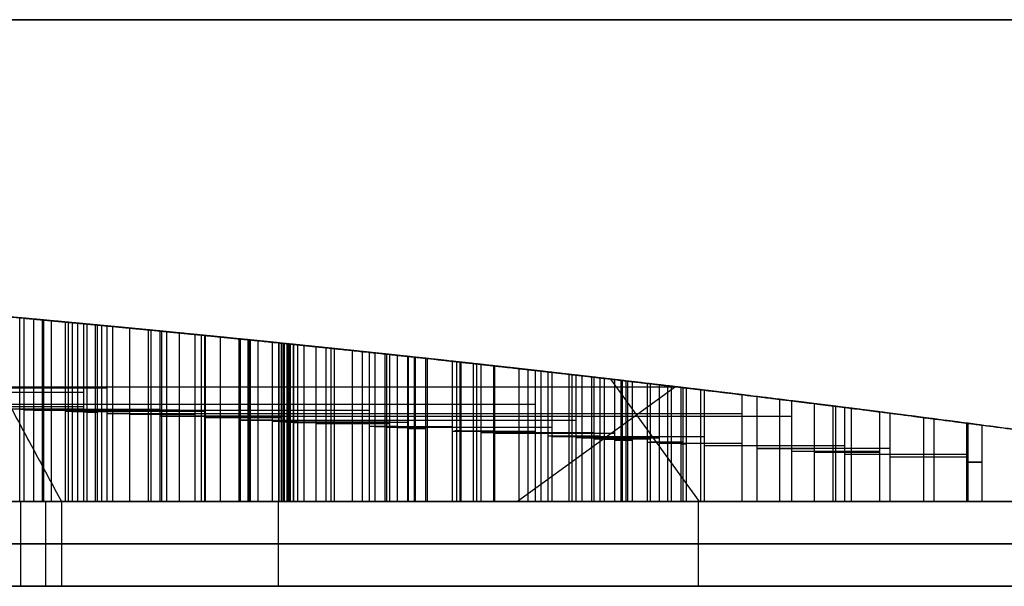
# Model space of a CAD drawing. Header units: millimetres. Extents: x -250 to 250, y -226 to 214.
# Tile 165 of 175: x 7.32 to 10.79, y 207.03 to 209.03. Entities that reach past the tile are written whole.
import ezdxf

# ---------------------------------------------------------------- set-up
doc = ezdxf.new("R2010")
doc.units = ezdxf.units.MM
doc.layers.add('Livello 01', color=7, linetype='Continuous')

# ---------------------------------------------------------------- blocks, each defined once
blk = doc.blocks.new('MCP141A13_03')
at = {"layer": 'Livello 01', "color": 253, "true_color": 0x999999}
blk.add_open_spline([(-238, 6, 5), (238, 6, 5)], degree=1, dxfattribs=at)
blk = doc.blocks.new('MCP141A14_03')
at = {"layer": 'Livello 01', "color": 253, "true_color": 0x999999}
blk.add_open_spline([(238, -6, 5), (-238, -6, 5)], degree=1, dxfattribs=at)
blk = doc.blocks.new('LOGOKPICCOLO')
at = {"layer": 'Livello 01', "color": 7, "true_color": 0xffffff}
for p, q in [((0.1378, 0.5154, -0.15), (4.6337, 17.3282, -0.15)), ((4.8466, 15.0275, 0.3269), (4.5541, 13.9365, 0.3269)), ((4.7003, 14.482), (4.7003, 14.482, 0.6404)), ((4.5541, 13.9365, 0.3845), (6.247, 13.6832, 0.3845)), ((4.4716, 13.6274, 0.3095), (4.1612, 12.4692, 0.3095)), ((6.6937, 12.3441, 0.4004), (4.4716, 13.6274, 0.4004)), ((4.3164, 13.0483), (4.3164, 13.0483, 0.6041)), ((4.8622, 11.6627), (3.8765, 11.6627)), ((2.4669, 8.1286, 0.4045), (3.025, 11.3124)), ((4.7308, 9.5085, 0.3216), (3.5469, 10.1916, 0.3216)), ((4.1389, 9.8501), (4.1389, 9.8501, 0.5867)), ((4.2277, 7.2566), (4.2277, 9.7988)), ((3.2548, 9.0868, 0.2473), (2.9609, 7.9906, 0.2473)), ((2.383, 8.9114), (2.6957, 8.9114, 0.4315)), ((2.3858, 8.9218, -0.3), (2.3858, 8.9218)), ((16.9457, 8.816, -0.3), (2.3575, 8.816, -0.3)), ((3.8373, 8.755, 0.2782), (3.8334, 8.7399, 0.2782)), ((3.8353, 8.7474), (3.8353, 8.7474, 0.5562)), ((3.1078, 8.5387), (3.1078, 8.5387, 0.4783)), ((4.6202, 8.4476), (3.0834, 8.4476)), ((2.9609, 7.9906, 0.3418), (5.1825, 6.7035, 0.3418)), ((4.0013, 6.7862, 0.2865), (2.8174, 7.4697, 0.2865)), ((4.0717, 7.347), (4.0717, 7.347, 0.5801)), ((3.4094, 7.1279), (3.4094, 7.1279, 0.5114)), ((3.4982, 4.534), (3.4982, 7.0766)), ((2.5253, 6.3645, 0.2057), (2.2314, 5.2679, 0.2057)), ((3.1077, 6.0324, 0.2392), (3.1039, 6.0176, 0.2392)), ((3.1058, 6.025), (3.1058, 6.025, 0.4781)), ((2.3783, 5.8162), (2.3783, 5.8162, 0.394)), ((3.8909, 5.7254), (2.354, 5.7254)), ((4.7651, 5.1466, 0.3232), (4.2168, 5.4653, 0.3232)), ((4.4909, 5.306), (4.4909, 5.306, 0.6208)), ((2.2314, 5.2679, 0.3086), (4.4524, 3.9812, 0.3086)), ((4.4524, 3.9812, 0.3232), (4.7651, 5.1466, 0.3232)), ((3.3419, 4.6245), (3.3419, 4.6245, 0.5041)), ((2.0564, 4.6154, 0.1773), (1.7463, 3.4575, 0.1773)), ((4.279, 3.3321, 0.3002), (2.0564, 4.6154, 0.3002)), ((4.6088, 4.5639), (4.6088, 4.5639, 0.6319)), ((2.8238, 2.8644), (2.8238, 4.1723)), ((1.9013, 4.0364), (1.9013, 4.0364, 0.3353)), ((3.1677, 3.9737), (3.1677, 3.9737, 0.485)), ((3.9755, 2.2004, 0.3002), (4.279, 3.3321, 0.3002)), ((4.1272, 2.7662), (4.1272, 2.7662, 0.5856)), ((2.4471, 2.6508), (1.4614, 2.6508)), ((4.0963, 2.6508), (3.1377, 2.6508)), ((2.8238, 0.7723), (2.8238, 2.0346)), ((3.8677, 0.3917, 0.5595), (3.8677, 0)), ((2.4526, 0.2821, 0.4028), (6.984, 0.2821, 0.4028)), ((7.202, 0, -0.15), (0.5335, 0, -0.15)), ((3.8677, 0, -0.3), (3.8677, 0))]:
    blk.add_line(p, q, dxfattribs=at)
for points, weights, degree in [([(4.7774, 17.5506, -0.3), (4.8473, 17.6043, -0.3), (4.9332, 17.632, -0.3), (5.0294, 17.632, -0.3)], [1, 0.977400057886, 0.977400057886, 1], 3), ([(5.0294, 17.632), (4.9332, 17.632), (4.8473, 17.6043), (4.7774, 17.5506)], [1, 0.977400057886, 0.977400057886, 1], 3), ([(4.7774, 17.5506, -0.15), (4.8473, 17.6043, -0.15), (4.9332, 17.632, -0.15), (5.0294, 17.632, -0.15)], [1, 0.977400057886, 0.977400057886, 1], 3), ([(4.6337, 17.3282, -0.3), (4.6586, 17.4212, -0.3), (4.7076, 17.497, -0.3), (4.7774, 17.5506, -0.3)], [1, 0.977400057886, 0.977400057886, 1], 3), ([(4.7774, 17.5506), (4.7076, 17.497), (4.6586, 17.4212), (4.6337, 17.3282)], [1, 0.977400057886, 0.977400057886, 1], 3), ([(4.6337, 17.3282, -0.15), (4.6586, 17.4212, -0.15), (4.7076, 17.497, -0.15), (4.7774, 17.5506, -0.15)], [1, 0.977400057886, 0.977400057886, 1], 3), ([(4.9922, 16.8613, 0.6669), (3.4023, 11.2983, 0.5257), (1.817, 5.8737, 0.3398), (0.2375, 0.5919, 0.1093)], [1, 0.999735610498, 0.999735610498, 1], 3), ([(4.5541, 13.9365, 0.6268), (4.6516, 14.3001, 0.636), (4.7491, 14.6638, 0.645), (4.8466, 15.0275, 0.6538)], [1, 0.999999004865, 0.999999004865, 1], 3), ([(6.247, 13.6832, 0.7689), (5.6822, 13.7677, 0.7272), (5.1179, 13.8521, 0.6798), (4.5541, 13.9365, 0.6268)], [1, 0.999966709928, 0.999966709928, 1], 3), ([(4.1612, 12.4692, 0.5889), (4.2646, 12.8552, 0.5992), (4.3681, 13.2413, 0.6092), (4.4716, 13.6274, 0.619)], [1, 0.999998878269, 0.999998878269, 1], 3), ([(4.4716, 13.6274, 0.619), (5.2114, 13.2001, 0.6893), (5.9522, 12.7723, 0.7499), (6.6937, 12.3441, 0.8007)], [1, 0.999942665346, 0.999942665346, 1], 3), ([(3.5469, 10.1916, 0.5261), (3.9413, 9.9641, 0.5679), (4.3359, 9.7363, 0.6069), (4.7308, 9.5085, 0.6432)], [1, 0.999983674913, 0.999983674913, 1], 3), ([(2.9609, 7.9906, 0.4619), (3.0588, 8.3559, 0.4729), (3.1568, 8.7213, 0.4838), (3.2548, 9.0868, 0.4946)], [1, 0.999998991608, 0.999998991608, 1], 3), ([(3.8334, 8.7399, 0.5559), (3.8353, 8.7474, 0.5562), (3.8373, 8.755, 0.5564)], [1, 0.999999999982, 1], 2), ([(3.1326, 8.6309, 0.4811), (2.8731, 8.6309, 0.4523), (2.6138, 8.6309, 0.4219)], [0.996665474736, 0.996711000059, 0.99676593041], 2), ([(9.0958, 8.6309, 0.9314), (6.8066, 8.6309, 0.8393), (4.5257, 8.6309, 0.6241)], [0.996856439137, 0.996310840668, 0.996488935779], 2), ([(5.1825, 6.7035, 0.6835), (4.441, 7.1331, 0.6194), (3.7004, 7.5621, 0.5455), (2.9609, 7.9906, 0.4619)], [1, 0.999942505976, 0.999942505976, 1], 3), ([(2.8174, 7.4697, 0.4455), (3.2117, 7.242, 0.4908), (3.6064, 7.0142, 0.5333), (4.0013, 6.7862, 0.573)], [1, 0.999983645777, 0.999983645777, 1], 3), ([(2.2314, 5.2679, 0.3762), (2.3293, 5.6333, 0.3881), (2.4273, 5.9989, 0.3999), (2.5253, 6.3645, 0.4115)], [1, 0.99999898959, 0.99999898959, 1], 3), ([(3.1039, 6.0176, 0.4779), (3.1058, 6.025, 0.4781), (3.1077, 6.0324, 0.4783)], [1, 0.999999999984, 1], 2), ([(4.2168, 5.4653, 0.5944), (4.3995, 5.3591, 0.6123), (4.5823, 5.2529, 0.6297), (4.7651, 5.1466, 0.6464)], [1, 0.999996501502, 0.999996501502, 1], 3), ([(4.4524, 3.9812, 0.6172), (3.7111, 4.4107, 0.5466), (2.9707, 4.8396, 0.4663), (2.2314, 5.2679, 0.3762)], [1, 0.999942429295, 0.999942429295, 1], 3), ([(4.7651, 5.1466, 0.6464), (4.6609, 4.7581, 0.6368), (4.5566, 4.3696, 0.6271), (4.4524, 3.9812, 0.6172)], [1, 0.999998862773, 0.999998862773, 1], 3), ([(1.7463, 3.4575, 0.3157), (1.8496, 3.8434, 0.3289), (1.953, 4.2293, 0.3419), (2.0564, 4.6154, 0.3547)], [1, 0.999998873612, 0.999998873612, 1], 3), ([(2.0564, 4.6154, 0.3547), (2.7961, 4.1883, 0.4464), (3.5371, 3.7605, 0.5283), (4.279, 3.3321, 0.6005)], [1, 0.999942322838, 0.999942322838, 1], 3), ([(4.279, 3.3321, 0.6005), (4.1778, 2.9548, 0.5906), (4.0766, 2.5776, 0.5806), (3.9755, 2.2004, 0.5704)], [1, 0.999998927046, 0.999998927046, 1], 3), ([(3.2382, 2.4416, 0.4928), (2.8372, 2.4416, 0.4487), (2.4366, 2.4416, 0.4009)], [0.999992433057, 0.999981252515, 0.999992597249], 2), ([(0.6926, 0.1222, 0.1745), (2.7091, 0.3204, 0.4576), (4.7345, 0.4678, 0.6681), (6.7661, 0.5641, 0.8057)], [1, 0.999569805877, 0.999569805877, 1], 3)]:
    blk.add_rational_spline(points, weights, degree=degree, dxfattribs=at)
for points, degree in [([(4.7774, 17.5506), (4.7774, 17.5506, -0.3)], 1), ([(4.6888, 17.4541, -0.3), (4.6888, 17.4541)], 1), ([(4.6337, 17.3282), (0.1378, 0.5154)], 1), ([(0.1378, 0.5154, -0.3), (4.6337, 17.3282, -0.3)], 1), ([(4.9922, 16.8613, 0.6669), (4.6337, 17.3282)], 1), ([(4.6337, 17.3282), (4.6337, 17.3282, -0.3)], 1), ([(4.8466, 15.0275), (4.5541, 13.9365)], 1), ([(4.5541, 13.9365), (4.5541, 13.9365, 0.6268)], 1), ([(4.5541, 13.9365), (6.247, 13.6832)], 1), ([(4.1612, 12.4692), (4.4716, 13.6274)], 1), ([(4.4716, 13.6274), (4.4716, 13.6274, 0.619)], 1), ([(4.4716, 13.6274), (6.6937, 12.3441)], 1), ([(4.1612, 12.4692), (4.1612, 12.4692, 0.5889)], 1), ([(4.3925, 12.3445), (4.2962, 12.3962), (4.2194, 12.4375), (4.1612, 12.4692)], 3), ([(4.3925, 12.3445, 0.3076), (4.2962, 12.3962, 0.3076), (4.2194, 12.4375, 0.3076), (4.1612, 12.4692, 0.3076)], 3), ([(4.2626, 12.4143, 0.5989), (4.2626, 12.4143)], 1), ([(4.3925, 12.3445), (4.3925, 12.3445, 0.6115)], 1), ([(4.5939, 12.2353), (4.5555, 12.2563), (4.4884, 12.2928), (4.3925, 12.3445)], 3), ([(4.5939, 12.2353, 0.3172), (4.5555, 12.2563, 0.3172), (4.4884, 12.2928, 0.3172), (4.3925, 12.3445, 0.3172)], 3), ([(4.5148, 12.2784, 0.6231), (4.5148, 12.2784)], 1), ([(4.1248, 12.105), (4.2387, 12.2053), (4.3949, 12.2487), (4.5939, 12.2353)], 3), ([(4.1248, 12.105, 0.3172), (4.2387, 12.2053, 0.3172), (4.3949, 12.2487, 0.3172), (4.5939, 12.2353, 0.3172)], 3), ([(4.5939, 12.2353), (4.5939, 12.2353, 0.6305)], 1), ([(4.3274, 12.2128, 0.6052), (4.3274, 12.2128)], 1), ([(3.8545, 11.5862), (3.9205, 11.8325), (4.0104, 12.0051), (4.1248, 12.105)], 3), ([(3.8545, 11.5862, 0.2944), (3.9205, 11.8325, 0.2944), (4.0104, 12.0051, 0.2944), (4.1248, 12.105, 0.2944)], 3), ([(4.1248, 12.105), (4.1248, 12.105, 0.5854)], 1), ([(3.9715, 11.9005, 0.57), (3.9715, 11.9005)], 1), ([(3.8492, 10.9068, 0.5576), (3.7749, 11.1257, 0.55), (3.7947, 11.3636, 0.552), (3.8545, 11.5862, 0.5581)], 3), ([(3.8492, 10.9068), (3.7832, 11.1011), (3.785, 11.3275), (3.8545, 11.5862)], 3), ([(3.8492, 10.9068, 0.2807), (3.7832, 11.1011, 0.2807), (3.785, 11.3275, 0.2807), (3.8545, 11.5862, 0.2807)], 3), ([(3.8545, 11.5862), (3.8545, 11.5862, 0.5581)], 1), ([(3.801, 11.2224, 0.5527), (3.801, 11.2224)], 1), ([(3.8492, 10.9068), (3.8492, 10.9068, 0.5576)], 1), ([(4.2845, 10.3194), (4.0602, 10.5168), (3.9152, 10.7129), (3.8492, 10.9068)], 3), ([(4.2845, 10.3194, 0.3023), (4.0602, 10.5168, 0.3023), (3.9152, 10.7129, 0.3023), (3.8492, 10.9068, 0.3023)], 3), ([(4.0075, 10.6144, 0.5736), (4.0075, 10.6144)], 1), ([(4.7806, 9.9815, 0.6478), (4.6042, 10.0769, 0.6317), (4.436, 10.1878, 0.6158), (4.2845, 10.3194, 0.601)], 3), ([(4.2845, 10.3194), (4.2845, 10.3194, 0.601)], 1), ([(4.7806, 9.9815), (4.5915, 10.0838), (4.4261, 10.1965), (4.2845, 10.3194)], 3), ([(4.7806, 9.9815, 0.3258), (4.5915, 10.0838, 0.3258), (4.4261, 10.1965, 0.3258), (4.2845, 10.3194, 0.3258)], 3), ([(3.5469, 10.1916), (3.5078, 10.1303), (3.4746, 10.0693), (3.4479, 10.0094)], 3), ([(3.4479, 10.0094, 0.2646), (3.4746, 10.0693, 0.2646), (3.5078, 10.1303, 0.2646), (3.5469, 10.1916, 0.2646)], 3), ([(3.5469, 10.1916), (3.5469, 10.1916, 0.5261)], 1), ([(4.7308, 9.5085), (3.5469, 10.1916)], 1), ([(4.5147, 10.1427, 0.6231), (4.5147, 10.1427)], 1), ([(3.4927, 10.1, 0.5203), (3.4927, 10.1)], 1), ([(3.4479, 10.0094), (3.421, 9.9494), (3.3998, 9.8895), (3.3839, 9.8299)], 3), ([(3.3839, 9.8299, 0.2593), (3.3998, 9.8895, 0.2593), (3.421, 9.9494, 0.2593), (3.4479, 10.0094, 0.2593)], 3), ([(3.4479, 10.0094), (3.4479, 10.0094, 0.5155)], 1), ([(5.3179, 9.761, 0.6951), (5.1301, 9.8108, 0.6792), (4.9516, 9.8896, 0.6634), (4.7806, 9.9815, 0.6478)], 3), ([(4.7806, 9.9815), (4.7806, 9.9815, 0.6478)], 1), ([(5.3179, 9.761), (5.1489, 9.8058), (4.9697, 9.8799), (4.7806, 9.9815)], 3), ([(3.4118, 9.9195, 0.5116), (3.4118, 9.9195)], 1), ([(3.3839, 9.8299), (3.3288, 9.6246), (3.3378, 9.4347), (3.4112, 9.2608)], 3), ([(3.4112, 9.2608, 0.2573), (3.3378, 9.4347, 0.2573), (3.3288, 9.6246, 0.2573), (3.3839, 9.8299, 0.2573)], 3), ([(3.3839, 9.8299), (3.3839, 9.8299, 0.5086)], 1), ([(3.3494, 9.5336, 0.5049), (3.3494, 9.5336)], 1), ([(4.6187, 9.2549), (4.6497, 9.3345), (4.6867, 9.4196), (4.7308, 9.5085)], 3), ([(4.7308, 9.5085, 0.3235), (4.6867, 9.4196, 0.3235), (4.6497, 9.3345, 0.3235), (4.6187, 9.2549, 0.3235)], 3), ([(4.7308, 9.5085), (4.7308, 9.5085, 0.6432)], 1), ([(4.6698, 9.3782, 0.6376), (4.6698, 9.3782)], 1), ([(3.4112, 9.2608), (3.4112, 9.2608, 0.5116)], 1), ([(3.4112, 9.2608), (3.4845, 9.0864), (3.6267, 8.9176), (3.8373, 8.755)], 3), ([(3.8373, 8.755, 0.2798), (3.6267, 8.9176, 0.2798), (3.4845, 9.0864, 0.2798), (3.4112, 9.2608, 0.2798)], 3), ([(4.5429, 9.0234), (4.5625, 9.0982), (4.588, 9.1753), (4.6187, 9.2549)], 3), ([(4.6187, 9.2549, 0.3183), (4.588, 9.1753, 0.3183), (4.5625, 9.0982, 0.3183), (4.5429, 9.0234, 0.3183)], 3), ([(4.6187, 9.2549), (4.6187, 9.2549, 0.6329)], 1), ([(4.5766, 9.1373, 0.6289), (4.5766, 9.1373)], 1), ([(3.2548, 9.0868), (2.9609, 7.9906)], 1), ([(3.2548, 9.0868, 0.4946), (3.2548, 9.0868)], 1), ([(3.5261, 8.928), (3.4341, 8.9834), (3.3436, 9.0365), (3.2548, 9.0868)], 3), ([(3.2548, 9.0868, 0.2635), (3.3436, 9.0365, 0.2635), (3.4341, 8.9834, 0.2635), (3.5261, 8.928, 0.2635)], 3), ([(3.3892, 9.0093, 0.5092), (3.3892, 9.0093)], 1), ([(3.5728, 9.0035, 0.5288), (3.5728, 9.0035)], 1), ([(4.5548, 8.5504), (4.4959, 8.6758), (4.4917, 8.8332), (4.5429, 9.0234)], 3), ([(4.5429, 9.0234, 0.3153), (4.4917, 8.8332, 0.3153), (4.4959, 8.6758, 0.3153), (4.5548, 8.5504, 0.3153)], 3), ([(4.5429, 9.0234), (4.5429, 9.0234, 0.6258)], 1), ([(3.5261, 8.928), (3.5261, 8.928, 0.5238)], 1), ([(3.8334, 8.7399), (3.7202, 8.8101), (3.6179, 8.8732), (3.5261, 8.928)], 3), ([(3.5261, 8.928, 0.2796), (3.6179, 8.8732, 0.2796), (3.7202, 8.8101, 0.2796), (3.8334, 8.7399, 0.2796)], 3), ([(3.6717, 8.8397, 0.5392), (3.6717, 8.8397)], 1), ([(3.8373, 8.755), (3.8334, 8.7399)], 1), ([(3.8373, 8.755), (3.8373, 8.755, 0.5564)], 1), ([(4.5075, 8.7626, 0.6224), (4.5075, 8.7626)], 1), ([(3.8334, 8.7399), (3.8334, 8.7399, 0.5559)], 1), ([(4.5548, 8.5504), (4.5548, 8.5504, 0.6269)], 1), ([(4.9463, 8.1876), (4.7446, 8.3048), (4.6137, 8.4253), (4.5548, 8.5504)], 3), ([(4.5548, 8.5504, 0.3334), (4.6137, 8.4253, 0.3334), (4.7446, 8.3048, 0.3334), (4.9463, 8.1876, 0.3334)], 3), ([(4.697, 8.366, 0.6401), (4.697, 8.366)], 1), ([(2.9609, 7.9906), (2.9609, 7.9906, 0.4619)], 1), ([(2.9609, 7.9906), (5.1825, 6.7035)], 1), ([(2.8174, 7.4697), (2.7778, 7.408), (2.7451, 7.347), (2.7182, 7.2871)], 3), ([(2.7182, 7.2871, 0.2241), (2.7451, 7.347, 0.2241), (2.7778, 7.408, 0.2241), (2.8174, 7.4697, 0.2241)], 3), ([(2.8174, 7.4697), (2.8174, 7.4697, 0.4455)], 1), ([(4.0013, 6.7862), (2.8174, 7.4697)], 1), ([(2.763, 7.3777, 0.4393), (2.763, 7.3777)], 1), ([(2.7182, 7.2871), (2.6915, 7.2271), (2.6703, 7.1672), (2.6541, 7.1072)], 3), ([(2.6541, 7.1072, 0.2183), (2.6703, 7.1672, 0.2183), (2.6915, 7.2271, 0.2183), (2.7182, 7.2871, 0.2183)], 3), ([(2.7182, 7.2871), (2.7182, 7.2871, 0.4341)], 1), ([(2.6822, 7.1972, 0.4299), (2.6822, 7.1972)], 1), ([(2.6541, 7.1072), (2.5993, 6.9023), (2.6085, 6.7128), (2.6815, 6.5388)], 3), ([(2.6815, 6.5388, 0.2162), (2.6085, 6.7128, 0.2162), (2.5993, 6.9023, 0.2162), (2.6541, 7.1072, 0.2162)], 3), ([(2.6541, 7.1072), (2.6541, 7.1072, 0.4266)], 1), ([(2.6199, 6.8114, 0.4226), (2.6199, 6.8114)], 1), ([(3.8892, 6.5322), (3.9202, 6.6125), (3.9572, 6.6969), (4.0013, 6.7862)], 3), ([(4.0013, 6.7862, 0.2882), (3.9572, 6.6969, 0.2882), (3.9202, 6.6125, 0.2882), (3.8892, 6.5322, 0.2882)], 3), ([(4.0013, 6.7862), (4.0013, 6.7862, 0.573)], 1), ([(3.9403, 6.6558, 0.5669), (3.9403, 6.6558)], 1), ([(2.6815, 6.5388), (2.6815, 6.5388, 0.4298)], 1), ([(2.6815, 6.5388), (2.7549, 6.3641), (2.8972, 6.1953), (3.1077, 6.0324)], 3), ([(3.1077, 6.0324, 0.2406), (2.8972, 6.1953, 0.2406), (2.7549, 6.3641, 0.2406), (2.6815, 6.5388, 0.2406)], 3), ([(3.8132, 6.3011), (3.8334, 6.3758), (3.8583, 6.453), (3.8892, 6.5322)], 3), ([(3.8892, 6.5322, 0.2825), (3.8583, 6.453, 0.2825), (3.8334, 6.3758, 0.2825), (3.8132, 6.3011, 0.2825)], 3), ([(3.8892, 6.5322), (3.8892, 6.5322, 0.5617)], 1), ([(3.8472, 6.415, 0.5574), (3.8472, 6.415)], 1), ([(2.5253, 6.3645), (2.2314, 5.2679)], 1), ([(2.5253, 6.3645, 0.4115), (2.5253, 6.3645)], 1), ([(2.7962, 6.2057), (2.7044, 6.2611), (2.6141, 6.3138), (2.5253, 6.3645)], 3), ([(2.5253, 6.3645, 0.2229), (2.6141, 6.3138, 0.2229), (2.7044, 6.2611, 0.2229), (2.7962, 6.2057, 0.2229)], 3), ([(2.6596, 6.2869, 0.4273), (2.6596, 6.2869)], 1), ([(3.8256, 5.8284), (3.7664, 5.9531), (3.762, 6.1109), (3.8132, 6.3011)], 3), ([(3.8132, 6.3011, 0.2792), (3.762, 6.1109, 0.2792), (3.7664, 5.9531, 0.2792), (3.8256, 5.8284, 0.2792)], 3), ([(3.8132, 6.3011), (3.8132, 6.3011, 0.5539)], 1), ([(2.8432, 6.2812, 0.4485), (2.8432, 6.2812)], 1), ([(2.7962, 6.2057), (2.7962, 6.2057, 0.4431)], 1), ([(3.1039, 6.0176), (2.9905, 6.0878), (2.8882, 6.1505), (2.7962, 6.2057)], 3), ([(2.7962, 6.2057, 0.2404), (2.8882, 6.1505, 0.2404), (2.9905, 6.0878, 0.2404), (3.1039, 6.0176, 0.2404)], 3), ([(2.942, 6.1173, 0.4597), (2.942, 6.1173)], 1), ([(3.1077, 6.0324), (3.1039, 6.0176)], 1), ([(3.1039, 6.0176), (3.1039, 6.0176, 0.4779)], 1), ([(3.1077, 6.0324), (3.1077, 6.0324, 0.4783)], 1), ([(3.778, 6.0402, 0.5503), (3.778, 6.0402)], 1), ([(3.8256, 5.8284), (3.8256, 5.8284, 0.5552)], 1), ([(4.2168, 5.4653), (4.0151, 5.5821), (3.8845, 5.703), (3.8256, 5.8284)], 3), ([(3.8256, 5.8284, 0.299), (3.8845, 5.703, 0.299), (4.0151, 5.5821, 0.299), (4.2168, 5.4653, 0.299)], 3), ([(3.9677, 5.6436, 0.5696), (3.9677, 5.6436)], 1), ([(4.2168, 5.4653), (4.2168, 5.4653, 0.5944)], 1), ([(4.7651, 5.1466), (4.2168, 5.4653)], 1), ([(2.2314, 5.2679), (2.2314, 5.2679, 0.3762)], 1), ([(2.2314, 5.2679), (4.4524, 3.9812)], 1), ([(4.4524, 3.9812), (4.7651, 5.1466)], 1), ([(4.7651, 5.1466), (4.7651, 5.1466, 0.6464)], 1), ([(1.7463, 3.4575), (2.0564, 4.6154)], 1), ([(2.0564, 4.6154), (2.0564, 4.6154, 0.3547)], 1), ([(2.0564, 4.6154), (4.279, 3.3321)], 1), ([(4.4524, 3.9812), (4.4524, 3.9812, 0.6172)], 1), ([(1.7463, 3.4575), (1.7463, 3.4575, 0.3157)], 1), ([(1.9773, 3.3324), (1.881, 3.3845), (1.8042, 3.4261), (1.7463, 3.4575)], 3), ([(1.9773, 3.3324, 0.1735), (1.881, 3.3845, 0.1735), (1.8042, 3.4261, 0.1735), (1.7463, 3.4575, 0.1735)], 3), ([(1.8474, 3.4027, 0.3285), (1.8474, 3.4027)], 1), ([(1.9773, 3.3324), (1.9773, 3.3324, 0.3448)], 1), ([(2.1792, 3.2236), (2.1408, 3.2449), (2.0734, 3.2808), (1.9773, 3.3324)], 3), ([(2.1792, 3.2236, 0.186), (2.1408, 3.2449, 0.186), (2.0734, 3.2808, 0.186), (1.9773, 3.3324, 0.186)], 3), ([(4.279, 3.3321), (3.9755, 2.2004)], 1), ([(4.279, 3.3321), (4.279, 3.3321, 0.6005)], 1), ([(2.0999, 3.2666, 0.3601), (2.0999, 3.2666)], 1), ([(1.7096, 3.0937), (1.8237, 3.194), (1.9802, 3.2374), (2.1792, 3.2236)], 3), ([(1.7096, 3.0937, 0.186), (1.8237, 3.194, 0.186), (1.9802, 3.2374, 0.186), (2.1792, 3.2236, 0.186)], 3), ([(1.9126, 3.2014, 0.3367), (1.9126, 3.2014)], 1), ([(2.1792, 3.2236), (2.1792, 3.2236, 0.3698)], 1), ([(1.4394, 2.5745), (1.5053, 2.8202), (1.5954, 2.9934), (1.7096, 3.0937)], 3), ([(1.4394, 2.5745, 0.1564), (1.5053, 2.8202, 0.1564), (1.5954, 2.9934, 0.1564), (1.7096, 3.0937, 0.1564)], 3), ([(1.7096, 3.0937), (1.7096, 3.0937, 0.311)], 1), ([(1.5564, 2.8886, 0.2912), (1.5564, 2.8886)], 1), ([(2.7557, 2.8853), (2.6848, 2.9042), (2.6221, 2.8928), (2.5666, 2.8508)], 3), ([(2.7557, 2.8853, 0.2205), (2.6848, 2.9042, 0.2205), (2.6221, 2.8928, 0.2205), (2.5666, 2.8508, 0.2205)], 3), ([(2.6554, 2.8909, 0.4268), (2.6554, 2.8909)], 1), ([(3.154, 2.6293, 0.4835), (3.0589, 2.7613, 0.4729), (2.9118, 2.8433, 0.4564), (2.7557, 2.8853, 0.4384)], 3), ([(3.154, 2.6293), (3.0651, 2.7526), (2.9325, 2.8377), (2.7557, 2.8853)], 3), ([(2.7557, 2.8853, 0.4384), (2.7557, 2.8853)], 1), ([(3.154, 2.6293, 0.2432), (3.0651, 2.7526, 0.2432), (2.9325, 2.8377, 0.2432), (2.7557, 2.8853, 0.2432)], 3), ([(2.5666, 2.8508, 0.4164), (2.5045, 2.8037, 0.409), (2.4686, 2.7311, 0.4047), (2.4484, 2.6558, 0.4023)], 3), ([(2.5666, 2.8508), (2.5116, 2.8091), (2.472, 2.744), (2.4484, 2.6558)], 3), ([(2.5666, 2.8508, 0.2094), (2.5116, 2.8091, 0.2094), (2.472, 2.744, 0.2094), (2.4484, 2.6558, 0.2094)], 3), ([(2.5666, 2.8508, 0.4164), (2.5666, 2.8508)], 1), ([(2.8402, 2.8582, 0.4481), (2.8402, 2.0268, 0.4481)], 1), ([(2.9878, 2.7857, 0.4648), (2.9878, 2.7857)], 1), ([(2.4958, 2.7708, 0.408), (2.4958, 2.7708)], 1), ([(2.4484, 2.6558), (2.4259, 2.5711), (2.4231, 2.4946), (2.44, 2.4264)], 3), ([(2.4484, 2.6558, 0.2024), (2.4259, 2.5711, 0.2024), (2.4231, 2.4946, 0.2024), (2.44, 2.4264, 0.2024)], 3), ([(2.4484, 2.6558, 0.4023), (2.4484, 2.6558)], 1), ([(3.2284, 2.2245), (3.2677, 2.3713), (3.2429, 2.5067), (3.154, 2.6293)], 3), ([(3.154, 2.6293, 0.4835), (3.154, 2.6293)], 1), ([(3.2284, 2.2245, 0.2484), (3.2677, 2.3713, 0.2484), (3.2429, 2.5067, 0.2484), (3.154, 2.6293, 0.2484)], 3), ([(1.4345, 1.8951, 0.2753), (1.3602, 2.1139, 0.2655), (1.3799, 2.3519, 0.2681), (1.4394, 2.5745, 0.2759)], 3), ([(1.4345, 1.8951), (1.3686, 2.0895), (1.3703, 2.3158), (1.4394, 2.5745)], 3), ([(1.4345, 1.8951, 0.1388), (1.3686, 2.0895, 0.1388), (1.3703, 2.3158, 0.1388), (1.4394, 2.5745, 0.1388)], 3), ([(1.4394, 2.5745), (1.4394, 2.5745, 0.2759)], 1), ([(2.4294, 2.5349, 0.4001), (2.4294, 2.5349)], 1), ([(3.4746, 2.5025), (3.4746, 2.5025, 0.5184)], 1), ([(3.4746, 2.5025), (3.6577, 2.3206), (3.7758, 2.1353), (3.8299, 1.9479)], 3), ([(3.7353, 2.353), (3.6523, 2.403), (3.5653, 2.4533), (3.4746, 2.5025)], 3), ([(3.4746, 2.5025, 0.2795), (3.6577, 2.3206, 0.2795), (3.7758, 2.1353, 0.2795), (3.8299, 1.9479, 0.2795)], 3), ([(3.7353, 2.353, 0.2746), (3.6523, 2.403, 0.2746), (3.5653, 2.4533, 0.2746), (3.4746, 2.5025, 0.2746)], 3), ([(3.2393, 2.4359, 0.4929), (3.2393, 2.4359)], 1), ([(2.44, 2.4264, 0.4013), (2.4589, 2.3496, 0.4036), (2.5039, 2.2825, 0.409), (2.5571, 2.2245, 0.4152)], 3), ([(2.44, 2.4264), (2.44, 2.4264, 0.4013)], 1), ([(2.44, 2.4264), (2.4569, 2.3578), (2.4961, 2.291), (2.5571, 2.2245)], 3), ([(2.44, 2.4264, 0.2089), (2.4569, 2.3578, 0.2089), (2.4961, 2.291, 0.2089), (2.5571, 2.2245, 0.2089)], 3), ([(3.6079, 2.428, 0.5325), (3.6079, 2.428)], 1), ([(3.7353, 2.353), (3.7353, 2.353, 0.5458)], 1), ([(3.9755, 2.2004), (3.8986, 2.2517), (3.8189, 2.3024), (3.7353, 2.353)], 3), ([(3.9755, 2.2004, 0.2869), (3.8986, 2.2517, 0.2869), (3.8189, 2.3024, 0.2869), (3.7353, 2.353, 0.2869)], 3), ([(2.482, 2.3247, 0.4063), (2.482, 2.3247)], 1), ([(3.8579, 2.277, 0.5585), (3.8579, 2.277)], 1), ([(2.5571, 2.2245, 0.4152), (2.5571, 2.2245)], 1), ([(2.5571, 2.2245), (2.604, 2.1763), (2.6625, 2.1301), (2.7335, 2.0857)], 3), ([(2.5571, 2.2245, 0.2192), (2.604, 2.1763, 0.2192), (2.6625, 2.1301, 0.2192), (2.7335, 2.0857, 0.2192)], 3), ([(3.1092, 2.0302, 0.4785), (3.1729, 2.0754, 0.4856), (3.2082, 2.1491, 0.4895), (3.2284, 2.2245, 0.4917)], 3), ([(3.1092, 2.0302), (3.165, 2.0698), (3.2045, 2.1353), (3.2284, 2.2245)], 3), ([(3.1092, 2.0302, 0.2473), (3.165, 2.0698, 0.2473), (3.2045, 2.1353, 0.2473), (3.2284, 2.2245, 0.2473)], 3), ([(3.2284, 2.2245, 0.4917), (3.2284, 2.2245)], 1), ([(3.7006, 2.2273, 0.5422), (3.7006, 2.2273)], 1), ([(1.3863, 2.2107, 0.269), (1.3863, 2.2107)], 1), ([(3.9755, 2.2004, 0.5704), (3.9755, 2.2004)], 1), ([(2.6363, 2.1537, 0.4245), (2.6363, 2.1537)], 1), ([(2.7335, 2.0857, 0.4358), (2.7335, 2.0857)], 1), ([(2.7335, 2.0857), (2.8045, 2.0409), (2.8658, 2.0119), (2.918, 1.9982)], 3), ([(2.7335, 2.0857, 0.2299), (2.8045, 2.0409, 0.2299), (2.8658, 2.0119, 0.2299), (2.918, 1.9982, 0.2299)], 3), ([(3.1808, 2.1087, 0.4864), (3.1808, 2.1087)], 1), ([(2.8328, 2.0303, 0.4473), (2.8328, 2.0303)], 1), ([(2.918, 1.9982), (2.99, 1.9792), (3.0539, 1.9895), (3.1092, 2.0302)], 3), ([(2.918, 1.9982, 0.2407), (2.99, 1.9792, 0.2407), (3.0539, 1.9895, 0.2407), (3.1092, 2.0302, 0.2407)], 3), ([(3.1092, 2.0302, 0.4785), (3.1092, 2.0302)], 1), ([(2.918, 1.9982, 0.457), (2.918, 1.9982)], 1), ([(3.0199, 1.9918, 0.4685), (3.0199, 1.9918)], 1), ([(3.8299, 1.9479, 0.5556), (3.8892, 1.74, 0.5617), (3.8707, 1.5188, 0.5598), (3.8146, 1.3105, 0.554)], 3), ([(3.8299, 1.9479), (3.8835, 1.7601), (3.8785, 1.5479), (3.8146, 1.3105)], 3), ([(3.8299, 1.9479, 0.2814), (3.8835, 1.7601, 0.2814), (3.8785, 1.5479, 0.2814), (3.8146, 1.3105, 0.2814)], 3), ([(3.8299, 1.9479), (3.8299, 1.9479, 0.5556)], 1), ([(1.4345, 1.8951), (1.4345, 1.8951, 0.2753)], 1), ([(1.8698, 1.3078), (1.645, 1.5052), (1.5002, 1.7008), (1.4345, 1.8951)], 3), ([(1.8698, 1.3078, 0.1667), (1.645, 1.5052, 0.1667), (1.5002, 1.7008, 0.1667), (1.4345, 1.8951, 0.1667)], 3), ([(3.8663, 1.6478, 0.5593), (3.8663, 1.6478)], 1), ([(1.5925, 1.6026, 0.2959), (1.5925, 1.6026)], 1), ([(2.3654, 0.9705, 0.3924), (2.1889, 1.0651, 0.3712), (2.021, 1.176, 0.3504), (1.8698, 1.3078, 0.3314)], 3), ([(1.8698, 1.3078), (1.8698, 1.3078, 0.3314)], 1), ([(2.3654, 0.9705), (2.1764, 1.0718), (2.0109, 1.1848), (1.8698, 1.3078)], 3), ([(2.3654, 0.9705, 0.1974), (2.1764, 1.0718, 0.1974), (2.0109, 1.1848, 0.1974), (1.8698, 1.3078, 0.1974)], 3), ([(3.8146, 1.3105), (3.7483, 1.0628), (3.6387, 0.8916), (3.4852, 0.7969)], 3), ([(3.8146, 1.3105, 0.2787), (3.7483, 1.0628, 0.2787), (3.6387, 0.8916, 0.2787), (3.4852, 0.7969, 0.2787)], 3), ([(3.8146, 1.3105), (3.8146, 1.3105, 0.554)], 1), ([(2.0997, 1.131, 0.36), (2.0997, 1.131)], 1), ([(3.6826, 0.9963, 0.5403), (3.6826, 0.9963)], 1), ([(2.9027, 0.7493, 0.4553), (2.715, 0.7995, 0.4339), (2.5363, 0.8782, 0.413), (2.3654, 0.9705, 0.3924)], 3), ([(2.3654, 0.9705), (2.3654, 0.9705, 0.3924)], 1), ([(2.9027, 0.7493), (2.734, 0.7944), (2.5549, 0.8682), (2.3654, 0.9705)], 3), ([(2.9027, 0.7493, 0.229), (2.734, 0.7944, 0.229), (2.5549, 0.8682, 0.229), (2.3654, 0.9705, 0.229)], 3), ([(2.6419, 0.8385, 0.4252), (2.6419, 0.8385)], 1), ([(3.4852, 0.7969), (3.3321, 0.7021), (3.138, 0.6863), (2.9027, 0.7493)], 3), ([(3.4852, 0.7969, 0.2613), (3.3321, 0.7021, 0.2613), (3.138, 0.6863, 0.2613), (2.9027, 0.7493, 0.2613)], 3), ([(3.4852, 0.7969), (3.4852, 0.7969, 0.5195)], 1), ([(2.9027, 0.7493), (2.9027, 0.7493, 0.4553)], 1), ([(3.2248, 0.7139, 0.4913), (3.2248, 0.7139)], 1), ([(0.5335, 0), (7.202, 0)], 1), ([(7.202, 0, -0.3), (0.5335, 0, -0.3)], 1)]:
    blk.add_open_spline(points, degree=degree, dxfattribs=at)
for points, knots in [([(4.3925, 12.3445, 0.6115), (4.3659, 12.3588, 0.6089), (4.3393, 12.373, 0.6063), (4.3127, 12.3873, 0.6038), (4.2861, 12.4016, 0.6012), (4.2595, 12.4159, 0.5986), (4.233, 12.4303, 0.596), (4.209, 12.4432, 0.5937), (4.1851, 12.4562, 0.5913), (4.1612, 12.4692, 0.5889)], [-0.263776, -0.263776, -0.263776, -0.263776, -0.1728684, -0.1728684, -0.1728684, -0.0819609, -0.0819609, -0.0819609, 0, 0, 0, 0]), ([(4.5939, 12.2353, 0.6305), (4.5723, 12.2471, 0.6285), (4.5507, 12.2589, 0.6265), (4.5291, 12.2706, 0.6245), (4.5074, 12.2824, 0.6224), (4.4858, 12.2941, 0.6204), (4.4642, 12.3058, 0.6183), (4.4403, 12.3187, 0.616), (4.4164, 12.3316, 0.6138), (4.3925, 12.3445, 0.6115)], [0, 0, 0, 0, 0.0740675, 0.0740675, 0.0740675, 0.1481346, 0.1481346, 0.1481346, 0.2298678, 0.2298678, 0.2298678, 0.2298678]), ([(4.1248, 12.105, 0.5854), (4.1881, 12.1607, 0.5916), (4.2653, 12.1979, 0.5992), (4.4257, 12.2371, 0.6147), (4.5104, 12.2409, 0.6227), (4.5939, 12.2353, 0.6305)], [0, 0, 0, 0, 0.2527934, 0.2527934, 0.5055867, 0.5055867, 0.5055867, 0.5055867]), ([(3.8545, 11.5862, 0.5581), (3.8802, 11.682, 0.5607), (3.9117, 11.7764, 0.564), (3.9966, 11.9548, 0.5726), (4.0499, 12.0396, 0.5779), (4.1248, 12.105, 0.5854)], [0, 0, 0, 0, 0.2982932, 0.2982932, 0.5965864, 0.5965864, 0.5965864, 0.5965864]), ([(4.2845, 10.3194, 0.601), (4.192, 10.4009, 0.592), (4.1049, 10.4887, 0.5834), (3.9535, 10.683, 0.5682), (3.8891, 10.7895, 0.5617), (3.8492, 10.9068, 0.5576)], [0, 0, 0, 0, 0.371482, 0.371482, 0.7429639, 0.7429639, 0.7429639, 0.7429639]), ([(3.4479, 10.0094, 0.5155), (3.4612, 10.0394, 0.5169), (3.4759, 10.0689, 0.5185), (3.4915, 10.0978, 0.5202), (3.5002, 10.1138, 0.5211), (3.5092, 10.1296, 0.5221), (3.5184, 10.1452, 0.523), (3.5276, 10.1609, 0.524), (3.5371, 10.1763, 0.525), (3.5469, 10.1916, 0.5261)], [-0.2079123, -0.2079123, -0.2079123, -0.2079123, -0.1091213, -0.1091213, -0.1091213, -0.0545594, -0.0545594, -0.0545594, 0, 0, 0, 0]), ([(3.3839, 9.8299, 0.5086), (3.3918, 9.8596, 0.5095), (3.401, 9.889, 0.5105), (3.4112, 9.918, 0.5116), (3.4167, 9.9335, 0.5122), (3.4225, 9.9488, 0.5128), (3.4286, 9.9641, 0.5134), (3.4347, 9.9793, 0.5141), (3.4411, 9.9944, 0.5148), (3.4479, 10.0094, 0.5155)], [-0.1908924, -0.1908924, -0.1908924, -0.1908924, -0.0985722, -0.0985722, -0.0985722, -0.0492856, -0.0492856, -0.0492856, 0, 0, 0, 0]), ([(3.4112, 9.2608, 0.5116), (3.3733, 9.3504, 0.5075), (3.3527, 9.4445, 0.5052), (3.3453, 9.6389, 0.5044), (3.3587, 9.7359, 0.5059), (3.3839, 9.8299, 0.5086)], [0, 0, 0, 0, 0.2917825, 0.2917825, 0.5835651, 0.5835651, 0.5835651, 0.5835651]), ([(4.7308, 9.5085, 0.6432), (4.7118, 9.4701, 0.6415), (4.6935, 9.4313, 0.6398), (4.676, 9.3921, 0.6382), (4.6659, 9.3695, 0.6372), (4.6561, 9.3468, 0.6363), (4.6465, 9.3239, 0.6354), (4.637, 9.301, 0.6346), (4.6277, 9.278, 0.6337), (4.6187, 9.2549, 0.6329)], [-0.2775481, -0.2775481, -0.2775481, -0.2775481, -0.14885, -0.14885, -0.14885, -0.0744252, -0.0744252, -0.0744252, 0, 0, 0, 0]), ([(3.8373, 8.755, 0.5564), (3.7491, 8.8231, 0.5473), (3.6656, 8.8976, 0.5386), (3.5184, 9.0648, 0.5231), (3.4546, 9.1575, 0.5162), (3.4112, 9.2608, 0.5116)], [0, 0, 0, 0, 0.3361052, 0.3361052, 0.6722104, 0.6722104, 0.6722104, 0.6722104]), ([(4.6187, 9.2549, 0.6329), (4.6048, 9.2189, 0.6316), (4.5917, 9.1826, 0.6303), (4.5795, 9.1459, 0.6292), (4.5727, 9.1257, 0.6286), (4.5663, 9.1054, 0.628), (4.5602, 9.085, 0.6274), (4.5541, 9.0645, 0.6268), (4.5483, 9.044, 0.6263), (4.5429, 9.0234, 0.6258)], [-0.2438462, -0.2438462, -0.2438462, -0.2438462, -0.1279546, -0.1279546, -0.1279546, -0.063979, -0.063979, -0.063979, 0, 0, 0, 0]), ([(3.2548, 9.0868, 0.4946), (3.2994, 9.0615, 0.4995), (3.3439, 9.0359, 0.5043), (3.3881, 9.01, 0.5091), (3.4112, 8.9964, 0.5116), (3.4342, 8.9829, 0.514), (3.4572, 8.9692, 0.5165), (3.4802, 8.9555, 0.519), (3.5032, 8.9418, 0.5214), (3.5261, 8.928, 0.5238)], [-0.3157415, -0.3157415, -0.3157415, -0.3157415, -0.161121, -0.161121, -0.161121, -0.0805604, -0.0805604, -0.0805604, 0, 0, 0, 0]), ([(4.5429, 9.0234, 0.6258), (4.5219, 8.9454, 0.6238), (4.508, 8.8653, 0.6225), (4.5067, 8.7052, 0.6223), (4.5202, 8.6239, 0.6236), (4.5548, 8.5504, 0.6269)], [0, 0, 0, 0, 0.2429623, 0.2429623, 0.4859245, 0.4859245, 0.4859245, 0.4859245]), ([(3.5261, 8.928, 0.5238), (3.5722, 8.9004, 0.5288), (3.6182, 8.8725, 0.5336), (3.664, 8.8445, 0.5384), (3.6923, 8.8271, 0.5414), (3.7205, 8.8097, 0.5443), (3.7488, 8.7923, 0.5472), (3.777, 8.7749, 0.5501), (3.8052, 8.7574, 0.5531), (3.8334, 8.7399, 0.5559)], [0, 0, 0, 0, 0.1619074, 0.1619074, 0.1619074, 0.2618213, 0.2618213, 0.2618213, 0.3617349, 0.3617349, 0.3617349, 0.3617349]), ([(4.5548, 8.5504, 0.6269), (4.5937, 8.4678, 0.6305), (4.6556, 8.4007, 0.6363), (4.7925, 8.2832, 0.6489), (4.8681, 8.233, 0.6558), (4.9463, 8.1876, 0.6628)], [0, 0, 0, 0, 0.272702, 0.272702, 0.5454041, 0.5454041, 0.5454041, 0.5454041]), ([(2.7182, 7.2871, 0.4341), (2.7316, 7.3169, 0.4356), (2.7461, 7.3463, 0.4373), (2.7616, 7.3751, 0.4391), (2.7703, 7.3912, 0.4401), (2.7793, 7.4072, 0.4411), (2.7886, 7.4229, 0.4422), (2.7979, 7.4387, 0.4433), (2.8075, 7.4543, 0.4444), (2.8174, 7.4697, 0.4455)], [-0.2083462, -0.2083462, -0.2083462, -0.2083462, -0.1099795, -0.1099795, -0.1099795, -0.0549891, -0.0549891, -0.0549891, 0, 0, 0, 0]), ([(2.6541, 7.1072, 0.4266), (2.6622, 7.1371, 0.4276), (2.6714, 7.1666, 0.4286), (2.6817, 7.1957, 0.4298), (2.6872, 7.2112, 0.4305), (2.693, 7.2265, 0.4311), (2.699, 7.2418, 0.4318), (2.7051, 7.257, 0.4326), (2.7115, 7.2721, 0.4333), (2.7182, 7.2871, 0.4341)], [-0.1912786, -0.1912786, -0.1912786, -0.1912786, -0.0984646, -0.0984646, -0.0984646, -0.0492319, -0.0492319, -0.0492319, 0, 0, 0, 0]), ([(2.6815, 6.5388, 0.4298), (2.6439, 6.6284, 0.4254), (2.6233, 6.7223, 0.423), (2.6158, 6.9165, 0.4221), (2.629, 7.0134, 0.4237), (2.6541, 7.1072, 0.4266)], [0, 0, 0, 0, 0.2913887, 0.2913887, 0.5827774, 0.5827774, 0.5827774, 0.5827774]), ([(4.0013, 6.7862, 0.573), (3.9823, 6.7478, 0.5711), (3.9641, 6.709, 0.5693), (3.9466, 6.6699, 0.5675), (3.9364, 6.6472, 0.5665), (3.9266, 6.6244, 0.5655), (3.917, 6.6015, 0.5645), (3.9074, 6.5785, 0.5635), (3.8981, 6.5554, 0.5626), (3.8892, 6.5322, 0.5617)], [-0.277904, -0.277904, -0.277904, -0.277904, -0.1493162, -0.1493162, -0.1493162, -0.0746589, -0.0746589, -0.0746589, 0, 0, 0, 0]), ([(3.1077, 6.0324, 0.4783), (3.0194, 6.1006, 0.4685), (2.936, 6.1752, 0.4591), (2.7887, 6.3426, 0.4422), (2.7249, 6.4354, 0.4349), (2.6815, 6.5388, 0.4298)], [0, 0, 0, 0, 0.3364955, 0.3364955, 0.672991, 0.672991, 0.672991, 0.672991]), ([(3.8892, 6.5322, 0.5617), (3.8752, 6.4962, 0.5602), (3.862, 6.4599, 0.5589), (3.8499, 6.4232, 0.5576), (3.8432, 6.403, 0.557), (3.8368, 6.3827, 0.5563), (3.8307, 6.3624, 0.5557), (3.8246, 6.342, 0.555), (3.8187, 6.3216, 0.5544), (3.8132, 6.3011, 0.5539)], [-0.2435879, -0.2435879, -0.2435879, -0.2435879, -0.1275592, -0.1275592, -0.1275592, -0.0637797, -0.0637797, -0.0637797, 0, 0, 0, 0]), ([(2.5253, 6.3645, 0.4115), (2.5698, 6.3391, 0.4167), (2.6143, 6.3134, 0.422), (2.6586, 6.2875, 0.4271), (2.6816, 6.274, 0.4298), (2.7046, 6.2604, 0.4325), (2.7275, 6.2468, 0.4352), (2.7505, 6.2332, 0.4378), (2.7734, 6.2195, 0.4405), (2.7962, 6.2057, 0.4431)], [-0.3156687, -0.3156687, -0.3156687, -0.3156687, -0.1609, -0.1609, -0.1609, -0.08045, -0.08045, -0.08045, 0, 0, 0, 0]), ([(3.8132, 6.3011, 0.5539), (3.7922, 6.2231, 0.5517), (3.7783, 6.143, 0.5503), (3.7772, 5.983, 0.5502), (3.7908, 5.9018, 0.5516), (3.8256, 5.8284, 0.5552)], [0, 0, 0, 0, 0.2428752, 0.2428752, 0.4857505, 0.4857505, 0.4857505, 0.4857505]), ([(2.7962, 6.2057, 0.4431), (2.8424, 6.178, 0.4484), (2.8884, 6.1501, 0.4536), (2.9343, 6.122, 0.4589), (2.9626, 6.1047, 0.4621), (2.9909, 6.0873, 0.4653), (3.0192, 6.0699, 0.4684), (3.0474, 6.0525, 0.4716), (3.0757, 6.035, 0.4748), (3.1039, 6.0176, 0.4779)], [0, 0, 0, 0, 0.1622305, 0.1622305, 0.1622305, 0.2622541, 0.2622541, 0.2622541, 0.3622776, 0.3622776, 0.3622776, 0.3622776]), ([(3.8256, 5.8284, 0.5552), (3.8644, 5.7458, 0.5591), (3.9262, 5.6785, 0.5655), (4.0629, 5.5608, 0.5792), (4.1386, 5.5106, 0.5868), (4.2168, 5.4653, 0.5944)], [0, 0, 0, 0, 0.2728516, 0.2728516, 0.5457032, 0.5457032, 0.5457032, 0.5457032]), ([(1.9773, 3.3324, 0.3448), (1.9508, 3.3468, 0.3415), (1.9242, 3.3611, 0.3382), (1.8977, 3.3755, 0.3349), (1.8711, 3.3899, 0.3315), (1.8446, 3.4043, 0.3282), (1.818, 3.4186, 0.3248), (1.7941, 3.4316, 0.3218), (1.7702, 3.4445, 0.3187), (1.7463, 3.4575, 0.3157)], [-0.2642882, -0.2642882, -0.2642882, -0.2642882, -0.1731856, -0.1731856, -0.1731856, -0.0820832, -0.0820832, -0.0820832, 0, 0, 0, 0]), ([(2.1792, 3.2236, 0.3698), (2.1576, 3.2356, 0.3672), (2.1359, 3.2473, 0.3645), (2.1142, 3.259, 0.3618), (2.0925, 3.2706, 0.3592), (2.0707, 3.2823, 0.3565), (2.049, 3.294, 0.3538), (2.0251, 3.3068, 0.3508), (2.0012, 3.3196, 0.3478), (1.9773, 3.3324, 0.3448)], [0, 0, 0, 0, 0.074439, 0.074439, 0.074439, 0.1488752, 0.1488752, 0.1488752, 0.2307221, 0.2307221, 0.2307221, 0.2307221]), ([(1.7096, 3.0937, 0.311), (1.7731, 3.1495, 0.3191), (1.8504, 3.1865, 0.3289), (2.011, 3.2257, 0.3491), (2.0957, 3.2294, 0.3596), (2.1792, 3.2236, 0.3698)], [0, 0, 0, 0, 0.2537248, 0.2537248, 0.5074497, 0.5074497, 0.5074497, 0.5074497]), ([(1.4394, 2.5745, 0.2759), (1.4651, 2.6703, 0.2793), (1.4967, 2.7648, 0.2834), (1.5817, 2.9433, 0.2945), (1.6349, 3.0281, 0.3014), (1.7096, 3.0937, 0.311)], [0, 0, 0, 0, 0.2986096, 0.2986096, 0.5972192, 0.5972192, 0.5972192, 0.5972192]), ([(2.7557, 2.8853, 0.4384), (2.7234, 2.8939, 0.4347), (2.6895, 2.8969, 0.4307), (2.6242, 2.8855, 0.4231), (2.5933, 2.8711, 0.4195), (2.5666, 2.8508, 0.4164)], [0, 0, 0, 0, 0.1013003, 0.1013003, 0.2026005, 0.2026005, 0.2026005, 0.2026005]), ([(2.4484, 2.6558, 0.4023), (2.4399, 2.6237, 0.4013), (2.4336, 2.5908, 0.4006), (2.4308, 2.5576, 0.4002), (2.4289, 2.5357, 0.4), (2.4286, 2.5136, 0.4), (2.43, 2.4917, 0.4001), (2.4314, 2.4697, 0.4003), (2.4347, 2.4477, 0.4007), (2.44, 2.4264, 0.4013)], [0, 0, 0, 0, 0.1000425, 0.1000425, 0.1000425, 0.1661469, 0.1661469, 0.1661469, 0.2323737, 0.2323737, 0.2323737, 0.2323737]), ([(3.2284, 2.2245, 0.4917), (3.2469, 2.2936, 0.4937), (3.252, 2.3662, 0.4943), (3.2265, 2.5055, 0.4915), (3.1959, 2.5714, 0.4881), (3.154, 2.6293, 0.4835)], [0, 0, 0, 0, 0.215182, 0.215182, 0.430364, 0.430364, 0.430364, 0.430364]), ([(3.4746, 2.5025, 0.5184), (3.5533, 2.4243, 0.5268), (3.6258, 2.3399, 0.5344), (3.7489, 2.1552, 0.5473), (3.799, 2.055, 0.5524), (3.8299, 1.9479, 0.5556)], [0, 0, 0, 0, 0.3344379, 0.3344379, 0.6688758, 0.6688758, 0.6688758, 0.6688758]), ([(3.7353, 2.353, 0.5458), (3.6935, 2.3782, 0.5415), (3.6515, 2.4029, 0.5371), (3.6092, 2.4272, 0.5326), (3.5869, 2.4401, 0.5303), (3.5645, 2.4527, 0.5279), (3.5421, 2.4653, 0.5256), (3.5197, 2.4778, 0.5232), (3.4971, 2.4903, 0.5208), (3.4746, 2.5025, 0.5184)], [-0.3018955, -0.3018955, -0.3018955, -0.3018955, -0.154932, -0.154932, -0.154932, -0.0774662, -0.0774662, -0.0774662, 0, 0, 0, 0]), ([(3.9755, 2.2004, 0.5704), (3.9371, 2.226, 0.5665), (3.8984, 2.2512, 0.5626), (3.8594, 2.276, 0.5586), (3.8389, 2.2891, 0.5565), (3.8182, 2.302, 0.5544), (3.7976, 2.3148, 0.5523), (3.7769, 2.3277, 0.5501), (3.7562, 2.3404, 0.548), (3.7353, 2.353, 0.5458)], [-0.2856062, -0.2856062, -0.2856062, -0.2856062, -0.1465454, -0.1465454, -0.1465454, -0.0732726, -0.0732726, -0.0732726, 0, 0, 0, 0]), ([(2.5571, 2.2245, 0.4152), (2.5803, 2.2006, 0.418), (2.6053, 2.1784, 0.4209), (2.6313, 2.1576, 0.4239), (2.6476, 2.1446, 0.4258), (2.6643, 2.1322, 0.4278), (2.6814, 2.1202, 0.4298), (2.6984, 2.1082, 0.4318), (2.7158, 2.0967, 0.4338), (2.7335, 2.0857, 0.4358)], [0, 0, 0, 0, 0.1003541, 0.1003541, 0.1003541, 0.1632046, 0.1632046, 0.1632046, 0.2260406, 0.2260406, 0.2260406, 0.2260406]), ([(2.7335, 2.0857, 0.4358), (2.7559, 2.0715, 0.4384), (2.7787, 2.0581, 0.4411), (2.8021, 2.0457, 0.4438), (2.8206, 2.0359, 0.4459), (2.8394, 2.0268, 0.448), (2.8587, 2.0187, 0.4502), (2.878, 2.0106, 0.4525), (2.8978, 2.0035, 0.4547), (2.918, 1.9982, 0.457)], [0, 0, 0, 0, 0.0798491, 0.0798491, 0.0798491, 0.1429017, 0.1429017, 0.1429017, 0.2061207, 0.2061207, 0.2061207, 0.2061207]), ([(2.918, 1.9982, 0.457), (2.9505, 1.9896, 0.4607), (2.9844, 1.9864, 0.4645), (3.0504, 1.9965, 0.4719), (3.0819, 2.0102, 0.4755), (3.1092, 2.0302, 0.4785)], [0, 0, 0, 0, 0.1018928, 0.1018928, 0.2037856, 0.2037856, 0.2037856, 0.2037856]), ([(1.8698, 1.3078, 0.3314), (1.7772, 1.3891, 0.3197), (1.6901, 1.4768, 0.3085), (1.5386, 1.671, 0.2889), (1.4742, 1.7776, 0.2805), (1.4345, 1.8951, 0.2753)], [0, 0, 0, 0, 0.3720009, 0.3720009, 0.7440018, 0.7440018, 0.7440018, 0.7440018]), ([(3.8146, 1.3105, 0.554), (3.7875, 1.2094, 0.5512), (3.7507, 1.1104, 0.5474), (3.6452, 0.9321, 0.5364), (3.5746, 0.852, 0.529), (3.4852, 0.7969, 0.5195)], [0, 0, 0, 0, 0.3151699, 0.3151699, 0.6303399, 0.6303399, 0.6303399, 0.6303399]), ([(3.4852, 0.7969, 0.5195), (3.3989, 0.7434, 0.5103), (3.299, 0.7169, 0.4995), (3.1006, 0.7077, 0.4776), (2.9999, 0.7233, 0.4663), (2.9027, 0.7493, 0.4553)], [0, 0, 0, 0, 0.3047288, 0.3047288, 0.6094575, 0.6094575, 0.6094575, 0.6094575])]:
    blk.add_open_spline(points, degree=3, knots=knots, dxfattribs=at)

msp = doc.modelspace()

# ---------------------------------------------------------------- linework, layer by layer
at = {"layer": 'Livello 01'}
msp.add_line((28, 207.0304, 169.2696), (-28, 207.0304, 169.2696), dxfattribs=at)
for points in [[(-28, 207.0304, 326.7696), (28, 207.0304, 326.7696)], [(28, 207.0304, 11.7696), (-28, 207.0304, 11.7696)]]:
    msp.add_open_spline(points, degree=1, dxfattribs=at)

# ---------------------------------------------------------------- block references
at = {"layer": 'Livello 01', "extrusion": (0, -1, -2.22045e-16)}
for name, p in [('MCP141A13_03', (0, 337.9696, -214.0304)), ('MCP141A14_03', (0, -0.0304, -214.0304))]:
    msp.add_blockref(name, p, dxfattribs=at)
at = {"layer": 'Livello 01', "extrusion": (-1.2593e-16, 1, 2.22045e-16)}
msp.add_blockref('LOGOKPICCOLO', (-12.0971, 161.2454, 207.3304), dxfattribs=at)

doc.saveas('drawing.dxf')
